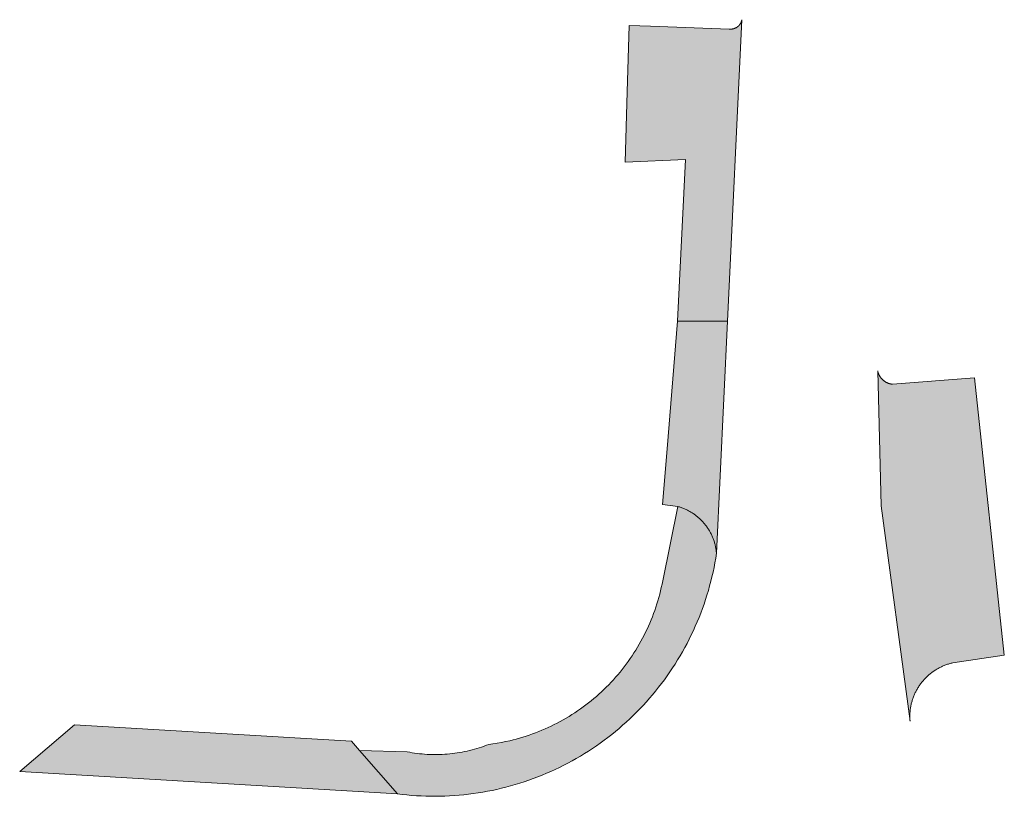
# Model space of a CAD drawing. Extents: x 97094 to 109644, y 463509 to 471969.
# Tile 175 of 256: x 102829 to 102868, y 469084 to 469115. Entities that reach past the tile are written whole.
import ezdxf

# ---------------------------------------------------------------- set-up
doc = ezdxf.new("R2010")
doc.units = 0
doc.layers.add('109 Onkruidbestrijding elementen', color=6, linetype='Continuous', lineweight=20, true_color=0xff00ff)

msp = doc.modelspace()

# ---------------------------------------------------------------- hatches: boundary and pattern name
at = {"layer": '109 Onkruidbestrijding elementen', "true_color": 0xff00ff}
for points in [[(102855.025, 469103.184), (102856.999, 469103.184), (102857.565, 469115.068), (102857.564, 469115.061), (102857.562, 469115.053), (102857.56, 469115.046), (102857.558, 469115.039), (102857.557, 469115.031), (102857.554, 469115.024), (102857.552, 469115.017), (102857.55, 469115.01), (102857.548, 469115.003), (102857.545, 469114.995), (102857.542, 469114.988), (102857.54, 469114.981), (102857.537, 469114.974), (102857.534, 469114.968), (102857.531, 469114.961), (102857.527, 469114.954), (102857.524, 469114.947), (102857.521, 469114.94), (102857.517, 469114.934), (102857.513, 469114.927), (102857.51, 469114.921), (102857.506, 469114.914), (102857.502, 469114.908), (102857.498, 469114.902), (102857.494, 469114.895), (102857.489, 469114.889), (102857.485, 469114.883), (102857.48, 469114.877), (102857.476, 469114.871), (102857.471, 469114.865), (102857.466, 469114.859), (102857.461, 469114.854), (102857.456, 469114.848), (102857.451, 469114.842), (102857.446, 469114.837), (102857.441, 469114.831), (102857.436, 469114.826), (102857.43, 469114.821), (102857.425, 469114.816), (102857.419, 469114.811), (102857.413, 469114.806), (102857.408, 469114.801), (102857.402, 469114.796), (102857.396, 469114.792), (102857.39, 469114.787), (102857.384, 469114.783), (102857.378, 469114.778), (102857.371, 469114.774), (102857.365, 469114.77), (102857.359, 469114.766), (102857.352, 469114.762), (102857.346, 469114.758), (102857.339, 469114.754), (102857.333, 469114.751), (102857.326, 469114.747), (102857.319, 469114.744), (102857.312, 469114.741), (102857.306, 469114.737), (102857.299, 469114.734), (102857.292, 469114.731), (102857.285, 469114.729), (102857.278, 469114.726), (102857.271, 469114.723), (102857.264, 469114.721), (102857.256, 469114.718), (102857.249, 469114.716), (102857.242, 469114.714), (102857.235, 469114.712), (102857.227, 469114.71), (102857.22, 469114.708), (102857.213, 469114.707), (102857.205, 469114.705), (102857.198, 469114.704), (102857.191, 469114.703), (102857.183, 469114.701), (102857.176, 469114.7), (102857.168, 469114.7), (102857.161, 469114.699), (102857.153, 469114.698), (102857.146, 469114.698), (102857.138, 469114.697), (102857.131, 469114.697), (102857.123, 469114.697), (102857.116, 469114.697), (102857.108, 469114.697), (102857.101, 469114.697), (102857.093, 469114.697), (102857.085, 469114.698), (102857.078, 469114.698), (102857.07, 469114.699), (102857.063, 469114.7), (102853.966, 469114.813), (102853.117, 469114.844), (102853.042, 469112.227), (102852.963, 469109.457), (102855.345, 469109.566), (102855.025, 469103.184)], [(102856.999, 469103.184), (102855.025, 469103.184), (102854.618, 469098.157), (102854.441, 469095.963), (102855.036, 469095.889), (102855.07, 469095.879), (102855.103, 469095.869), (102855.136, 469095.859), (102855.169, 469095.847), (102855.202, 469095.836), (102855.235, 469095.823), (102855.268, 469095.81), (102855.3, 469095.797), (102855.332, 469095.783), (102855.364, 469095.769), (102855.395, 469095.754), (102855.427, 469095.738), (102855.458, 469095.722), (102855.488, 469095.705), (102855.519, 469095.688), (102855.549, 469095.671), (102855.579, 469095.653), (102855.609, 469095.634), (102855.638, 469095.615), (102855.667, 469095.595), (102855.696, 469095.575), (102855.724, 469095.555), (102855.752, 469095.534), (102855.779, 469095.512), (102855.807, 469095.49), (102855.833, 469095.468), (102855.86, 469095.445), (102855.886, 469095.422), (102855.912, 469095.398), (102855.937, 469095.374), (102855.962, 469095.349), (102855.986, 469095.324), (102856.01, 469095.299), (102856.034, 469095.273), (102856.057, 469095.247), (102856.08, 469095.22), (102856.102, 469095.193), (102856.124, 469095.166), (102856.145, 469095.138), (102856.166, 469095.11), (102856.187, 469095.082), (102856.207, 469095.053), (102856.226, 469095.024), (102856.245, 469094.995), (102856.264, 469094.965), (102856.282, 469094.935), (102856.299, 469094.905), (102856.316, 469094.875), (102856.333, 469094.844), (102856.349, 469094.813), (102856.364, 469094.781), (102856.379, 469094.75), (102856.393, 469094.718), (102856.407, 469094.686), (102856.42, 469094.653), (102856.433, 469094.621), (102856.445, 469094.588), (102856.457, 469094.555), (102856.468, 469094.522), (102856.479, 469094.489), (102856.489, 469094.455), (102856.498, 469094.421), (102856.507, 469094.388), (102856.515, 469094.354), (102856.523, 469094.319), (102856.53, 469094.285), (102856.537, 469094.251), (102856.543, 469094.216), (102856.548, 469094.182), (102856.553, 469094.147), (102856.557, 469094.113), (102856.561, 469094.078), (102856.564, 469094.043), (102856.999, 469103.184)], [(102866.733, 469100.959), (102863.497, 469100.704), (102863.486, 469100.705), (102863.475, 469100.707), (102863.464, 469100.708), (102863.453, 469100.71), (102863.442, 469100.712), (102863.431, 469100.715), (102863.42, 469100.717), (102863.409, 469100.72), (102863.399, 469100.722), (102863.388, 469100.725), (102863.377, 469100.728), (102863.367, 469100.732), (102863.356, 469100.735), (102863.346, 469100.739), (102863.335, 469100.743), (102863.325, 469100.747), (102863.314, 469100.751), (102863.304, 469100.755), (102863.294, 469100.76), (102863.284, 469100.764), (102863.274, 469100.769), (102863.264, 469100.774), (102863.254, 469100.78), (102863.244, 469100.785), (102863.235, 469100.79), (102863.225, 469100.796), (102863.216, 469100.802), (102863.206, 469100.808), (102863.197, 469100.814), (102863.188, 469100.82), (102863.179, 469100.827), (102863.17, 469100.833), (102863.161, 469100.84), (102863.152, 469100.847), (102863.144, 469100.854), (102863.135, 469100.861), (102863.127, 469100.869), (102863.119, 469100.876), (102863.11, 469100.884), (102863.102, 469100.891), (102863.095, 469100.899), (102863.087, 469100.907), (102863.079, 469100.915), (102863.072, 469100.924), (102863.064, 469100.932), (102863.057, 469100.94), (102863.05, 469100.949), (102863.043, 469100.958), (102863.037, 469100.967), (102863.03, 469100.976), (102863.024, 469100.985), (102863.017, 469100.994), (102863.011, 469101.003), (102863.005, 469101.013), (102862.999, 469101.022), (102862.994, 469101.032), (102862.988, 469101.041), (102862.983, 469101.051), (102862.978, 469101.061), (102862.973, 469101.071), (102862.968, 469101.081), (102862.963, 469101.091), (102862.959, 469101.101), (102862.954, 469101.111), (102862.95, 469101.122), (102862.946, 469101.132), (102862.942, 469101.142), (102862.939, 469101.153), (102862.935, 469101.164), (102862.932, 469101.174), (102862.929, 469101.185), (102862.926, 469101.196), (102862.923, 469101.206), (102862.92, 469101.217), (102862.918, 469101.228), (102863.048, 469095.916), (102864.191, 469087.43), (102864.188, 469087.466), (102864.186, 469087.502), (102864.185, 469087.538), (102864.184, 469087.574), (102864.183, 469087.611), (102864.184, 469087.647), (102864.185, 469087.683), (102864.186, 469087.719), (102864.188, 469087.755), (102864.191, 469087.791), (102864.194, 469087.827), (102864.198, 469087.863), (102864.203, 469087.899), (102864.208, 469087.935), (102864.214, 469087.971), (102864.22, 469088.006), (102864.227, 469088.042), (102864.234, 469088.077), (102864.242, 469088.113), (102864.251, 469088.148), (102864.26, 469088.183), (102864.27, 469088.217), (102864.28, 469088.252), (102864.291, 469088.287), (102864.303, 469088.321), (102864.315, 469088.355), (102864.328, 469088.389), (102864.341, 469088.422), (102864.355, 469088.456), (102864.369, 469088.489), (102864.384, 469088.522), (102864.399, 469088.555), (102864.415, 469088.587), (102864.432, 469088.619), (102864.449, 469088.651), (102864.467, 469088.683), (102864.485, 469088.714), (102864.503, 469088.745), (102864.523, 469088.776), (102864.542, 469088.806), (102864.562, 469088.836), (102864.583, 469088.866), (102864.604, 469088.895), (102864.626, 469088.924), (102864.648, 469088.953), (102864.671, 469088.981), (102864.694, 469089.009), (102864.717, 469089.036), (102864.741, 469089.064), (102864.766, 469089.09), (102864.79, 469089.116), (102864.816, 469089.142), (102864.841, 469089.168), (102864.868, 469089.193), (102864.894, 469089.217), (102864.921, 469089.241), (102864.948, 469089.265), (102864.976, 469089.288), (102865.004, 469089.311), (102865.033, 469089.333), (102865.062, 469089.355), (102865.091, 469089.376), (102865.121, 469089.397), (102865.151, 469089.417), (102865.181, 469089.437), (102865.211, 469089.457), (102865.242, 469089.475), (102865.274, 469089.494), (102865.305, 469089.511), (102865.337, 469089.529), (102865.369, 469089.545), (102865.401, 469089.561), (102865.434, 469089.577), (102865.467, 469089.592), (102865.5, 469089.607), (102865.533, 469089.621), (102865.567, 469089.634), (102865.601, 469089.647), (102865.635, 469089.659), (102865.669, 469089.671), (102865.703, 469089.682), (102865.738, 469089.693), (102865.773, 469089.703), (102865.808, 469089.712), (102865.843, 469089.721), (102865.878, 469089.729), (102867.907, 469090.034), (102866.733, 469100.959)], [(102842.496, 469086.278), (102843.988, 469084.564), (102844.174, 469084.541), (102844.361, 469084.522), (102844.548, 469084.505), (102844.735, 469084.492), (102844.922, 469084.482), (102845.109, 469084.474), (102845.297, 469084.47), (102845.485, 469084.47), (102845.672, 469084.472), (102845.86, 469084.477), (102846.047, 469084.486), (102846.234, 469084.497), (102846.421, 469084.512), (102846.608, 469084.53), (102846.794, 469084.551), (102846.98, 469084.575), (102847.166, 469084.602), (102847.351, 469084.633), (102847.536, 469084.666), (102847.72, 469084.702), (102847.903, 469084.742), (102848.086, 469084.785), (102848.268, 469084.83), (102848.449, 469084.879), (102848.629, 469084.93), (102848.809, 469084.985), (102848.987, 469085.043), (102849.165, 469085.103), (102849.341, 469085.167), (102849.517, 469085.233), (102849.691, 469085.303), (102849.864, 469085.375), (102850.036, 469085.45), (102850.206, 469085.528), (102850.376, 469085.609), (102850.544, 469085.693), (102850.71, 469085.779), (102850.875, 469085.869), (102851.039, 469085.961), (102851.2, 469086.055), (102851.361, 469086.153), (102851.519, 469086.253), (102851.676, 469086.355), (102851.832, 469086.461), (102851.985, 469086.568), (102852.137, 469086.679), (102852.287, 469086.792), (102852.435, 469086.907), (102852.58, 469087.025), (102852.724, 469087.145), (102852.866, 469087.268), (102853.006, 469087.393), (102853.144, 469087.52), (102853.28, 469087.65), (102853.413, 469087.782), (102853.544, 469087.916), (102853.673, 469088.052), (102853.8, 469088.19), (102853.924, 469088.331), (102854.046, 469088.473), (102854.166, 469088.618), (102854.283, 469088.764), (102854.398, 469088.913), (102854.51, 469089.063), (102854.62, 469089.215), (102854.727, 469089.369), (102854.831, 469089.525), (102854.933, 469089.682), (102855.033, 469089.841), (102855.129, 469090.002), (102855.223, 469090.164), (102855.315, 469090.328), (102855.403, 469090.494), (102855.489, 469090.661), (102855.572, 469090.829), (102855.652, 469090.998), (102855.729, 469091.169), (102855.804, 469091.342), (102855.875, 469091.515), (102855.944, 469091.69), (102856.009, 469091.865), (102856.072, 469092.042), (102856.132, 469092.22), (102856.189, 469092.399), (102856.243, 469092.578), (102856.293, 469092.759), (102856.341, 469092.94), (102856.386, 469093.122), (102856.428, 469093.305), (102856.466, 469093.489), (102856.502, 469093.673), (102856.535, 469093.858), (102856.564, 469094.043), (102856.561, 469094.078), (102856.557, 469094.113), (102856.553, 469094.147), (102856.548, 469094.182), (102856.543, 469094.216), (102856.537, 469094.251), (102856.53, 469094.285), (102856.523, 469094.319), (102856.515, 469094.354), (102856.507, 469094.388), (102856.498, 469094.421), (102856.489, 469094.455), (102856.479, 469094.489), (102856.468, 469094.522), (102856.457, 469094.555), (102856.445, 469094.588), (102856.433, 469094.621), (102856.42, 469094.653), (102856.407, 469094.686), (102856.393, 469094.718), (102856.379, 469094.75), (102856.364, 469094.781), (102856.349, 469094.813), (102856.333, 469094.844), (102856.316, 469094.875), (102856.299, 469094.905), (102856.282, 469094.935), (102856.264, 469094.965), (102856.245, 469094.995), (102856.226, 469095.024), (102856.207, 469095.053), (102856.187, 469095.082), (102856.166, 469095.11), (102856.145, 469095.138), (102856.124, 469095.166), (102856.102, 469095.193), (102856.08, 469095.22), (102856.057, 469095.247), (102856.034, 469095.273), (102856.01, 469095.299), (102855.986, 469095.324), (102855.962, 469095.349), (102855.937, 469095.374), (102855.912, 469095.398), (102855.886, 469095.422), (102855.86, 469095.445), (102855.833, 469095.468), (102855.807, 469095.49), (102855.779, 469095.512), (102855.752, 469095.534), (102855.724, 469095.555), (102855.696, 469095.575), (102855.667, 469095.595), (102855.638, 469095.615), (102855.609, 469095.634), (102855.579, 469095.653), (102855.549, 469095.671), (102855.519, 469095.688), (102855.488, 469095.705), (102855.458, 469095.722), (102855.427, 469095.738), (102855.395, 469095.754), (102855.364, 469095.769), (102855.332, 469095.783), (102855.3, 469095.797), (102855.268, 469095.81), (102855.235, 469095.823), (102855.202, 469095.836), (102855.169, 469095.847), (102855.136, 469095.859), (102855.103, 469095.869), (102855.07, 469095.879), (102855.036, 469095.889), (102854.443, 469092.955), (102854.417, 469092.824), (102854.389, 469092.693), (102854.359, 469092.563), (102854.326, 469092.434), (102854.292, 469092.305), (102854.255, 469092.176), (102854.216, 469092.048), (102854.175, 469091.921), (102854.132, 469091.795), (102854.086, 469091.669), (102854.039, 469091.544), (102853.989, 469091.42), (102853.938, 469091.297), (102853.884, 469091.175), (102853.829, 469091.053), (102853.771, 469090.933), (102853.711, 469090.813), (102853.65, 469090.695), (102853.586, 469090.577), (102853.521, 469090.461), (102853.453, 469090.345), (102853.384, 469090.231), (102853.312, 469090.118), (102853.239, 469090.007), (102853.164, 469089.896), (102853.087, 469089.787), (102853.009, 469089.679), (102852.928, 469089.572), (102852.846, 469089.467), (102852.762, 469089.363), (102852.676, 469089.261), (102852.589, 469089.16), (102852.499, 469089.06), (102852.409, 469088.962), (102852.316, 469088.866), (102852.222, 469088.771), (102852.127, 469088.677), (102852.03, 469088.586), (102851.931, 469088.496), (102851.831, 469088.407), (102851.729, 469088.321), (102851.626, 469088.235), (102851.522, 469088.152), (102851.416, 469088.071), (102851.309, 469087.991), (102851.2, 469087.913), (102851.09, 469087.837), (102850.979, 469087.763), (102850.867, 469087.69), (102850.754, 469087.62), (102850.639, 469087.551), (102850.523, 469087.484), (102850.407, 469087.42), (102850.289, 469087.357), (102850.17, 469087.296), (102850.05, 469087.237), (102849.929, 469087.18), (102849.807, 469087.126), (102849.684, 469087.073), (102849.561, 469087.022), (102849.436, 469086.974), (102849.311, 469086.927), (102849.185, 469086.883), (102849.058, 469086.84), (102848.931, 469086.8), (102848.803, 469086.762), (102848.674, 469086.726), (102848.545, 469086.693), (102848.415, 469086.661), (102848.251, 469086.625), (102848.086, 469086.591), (102847.921, 469086.562), (102847.755, 469086.536), (102847.588, 469086.513), (102847.495, 469086.478), (102847.402, 469086.444), (102847.309, 469086.412), (102847.214, 469086.382), (102847.119, 469086.353), (102847.024, 469086.325), (102846.929, 469086.3), (102846.832, 469086.276), (102846.736, 469086.254), (102846.639, 469086.233), (102846.542, 469086.214), (102846.444, 469086.196), (102846.346, 469086.181), (102846.248, 469086.167), (102846.15, 469086.154), (102846.052, 469086.144), (102845.953, 469086.135), (102845.854, 469086.127), (102845.755, 469086.122), (102845.656, 469086.118), (102845.557, 469086.116), (102845.458, 469086.115), (102845.359, 469086.116), (102845.26, 469086.119), (102845.161, 469086.123), (102845.062, 469086.13), (102844.963, 469086.138), (102844.865, 469086.147), (102844.766, 469086.158), (102844.668, 469086.171), (102844.57, 469086.186), (102844.472, 469086.202), (102844.375, 469086.22), (102842.496, 469086.278)], [(102831.268, 469087.279), (102829.102, 469085.442), (102843.988, 469084.564), (102842.496, 469086.278), (102842.182, 469086.639), (102831.268, 469087.279)]]:
    msp.add_hatch(color=6, dxfattribs=at).paths.add_polyline_path(points)

# ---------------------------------------------------------------- linework, layer by layer
at = {"layer": '109 Onkruidbestrijding elementen', "color": 3, "true_color": 0x00ff00}
for points in [[(102855.025, 469103.184), (102856.999, 469103.184), (102857.565, 469115.068), (102857.564, 469115.061), (102857.562, 469115.053), (102857.56, 469115.046), (102857.558, 469115.039), (102857.557, 469115.031), (102857.554, 469115.024), (102857.552, 469115.017), (102857.55, 469115.01), (102857.548, 469115.003), (102857.545, 469114.995), (102857.542, 469114.988), (102857.54, 469114.981), (102857.537, 469114.974), (102857.534, 469114.968), (102857.531, 469114.961), (102857.527, 469114.954), (102857.524, 469114.947), (102857.521, 469114.94), (102857.517, 469114.934), (102857.513, 469114.927), (102857.51, 469114.921), (102857.506, 469114.914), (102857.502, 469114.908), (102857.498, 469114.902), (102857.494, 469114.895), (102857.489, 469114.889), (102857.485, 469114.883), (102857.48, 469114.877), (102857.476, 469114.871), (102857.471, 469114.865), (102857.466, 469114.859), (102857.461, 469114.854), (102857.456, 469114.848), (102857.451, 469114.842), (102857.446, 469114.837), (102857.441, 469114.831), (102857.436, 469114.826), (102857.43, 469114.821), (102857.425, 469114.816), (102857.419, 469114.811), (102857.413, 469114.806), (102857.408, 469114.801), (102857.402, 469114.796), (102857.396, 469114.792), (102857.39, 469114.787), (102857.384, 469114.783), (102857.378, 469114.778), (102857.371, 469114.774), (102857.365, 469114.77), (102857.359, 469114.766), (102857.352, 469114.762), (102857.346, 469114.758), (102857.339, 469114.754), (102857.333, 469114.751), (102857.326, 469114.747), (102857.319, 469114.744), (102857.312, 469114.741), (102857.306, 469114.737), (102857.299, 469114.734), (102857.292, 469114.731), (102857.285, 469114.729), (102857.278, 469114.726), (102857.271, 469114.723), (102857.264, 469114.721), (102857.256, 469114.718), (102857.249, 469114.716), (102857.242, 469114.714), (102857.235, 469114.712), (102857.227, 469114.71), (102857.22, 469114.708), (102857.213, 469114.707), (102857.205, 469114.705), (102857.198, 469114.704), (102857.191, 469114.703), (102857.183, 469114.701), (102857.176, 469114.7), (102857.168, 469114.7), (102857.161, 469114.699), (102857.153, 469114.698), (102857.146, 469114.698), (102857.138, 469114.697), (102857.131, 469114.697), (102857.123, 469114.697), (102857.116, 469114.697), (102857.108, 469114.697), (102857.101, 469114.697), (102857.093, 469114.697), (102857.085, 469114.698), (102857.078, 469114.698), (102857.07, 469114.699), (102857.063, 469114.7), (102853.966, 469114.813), (102853.117, 469114.844), (102853.042, 469112.227), (102852.963, 469109.457), (102855.345, 469109.566), (102855.025, 469103.184)], [(102856.999, 469103.184), (102855.025, 469103.184), (102854.618, 469098.157), (102854.441, 469095.963), (102855.036, 469095.889), (102855.07, 469095.879), (102855.103, 469095.869), (102855.136, 469095.859), (102855.169, 469095.847), (102855.202, 469095.836), (102855.235, 469095.823), (102855.268, 469095.81), (102855.3, 469095.797), (102855.332, 469095.783), (102855.364, 469095.769), (102855.395, 469095.754), (102855.427, 469095.738), (102855.458, 469095.722), (102855.488, 469095.705), (102855.519, 469095.688), (102855.549, 469095.671), (102855.579, 469095.653), (102855.609, 469095.634), (102855.638, 469095.615), (102855.667, 469095.595), (102855.696, 469095.575), (102855.724, 469095.555), (102855.752, 469095.534), (102855.779, 469095.512), (102855.807, 469095.49), (102855.833, 469095.468), (102855.86, 469095.445), (102855.886, 469095.422), (102855.912, 469095.398), (102855.937, 469095.374), (102855.962, 469095.349), (102855.986, 469095.324), (102856.01, 469095.299), (102856.034, 469095.273), (102856.057, 469095.247), (102856.08, 469095.22), (102856.102, 469095.193), (102856.124, 469095.166), (102856.145, 469095.138), (102856.166, 469095.11), (102856.187, 469095.082), (102856.207, 469095.053), (102856.226, 469095.024), (102856.245, 469094.995), (102856.264, 469094.965), (102856.282, 469094.935), (102856.299, 469094.905), (102856.316, 469094.875), (102856.333, 469094.844), (102856.349, 469094.813), (102856.364, 469094.781), (102856.379, 469094.75), (102856.393, 469094.718), (102856.407, 469094.686), (102856.42, 469094.653), (102856.433, 469094.621), (102856.445, 469094.588), (102856.457, 469094.555), (102856.468, 469094.522), (102856.479, 469094.489), (102856.489, 469094.455), (102856.498, 469094.421), (102856.507, 469094.388), (102856.515, 469094.354), (102856.523, 469094.319), (102856.53, 469094.285), (102856.537, 469094.251), (102856.543, 469094.216), (102856.548, 469094.182), (102856.553, 469094.147), (102856.557, 469094.113), (102856.561, 469094.078), (102856.564, 469094.043), (102856.999, 469103.184)], [(102866.733, 469100.959), (102863.497, 469100.704), (102863.486, 469100.705), (102863.475, 469100.707), (102863.464, 469100.708), (102863.453, 469100.71), (102863.442, 469100.712), (102863.431, 469100.715), (102863.42, 469100.717), (102863.409, 469100.72), (102863.399, 469100.722), (102863.388, 469100.725), (102863.377, 469100.728), (102863.367, 469100.732), (102863.356, 469100.735), (102863.346, 469100.739), (102863.335, 469100.743), (102863.325, 469100.747), (102863.314, 469100.751), (102863.304, 469100.755), (102863.294, 469100.76), (102863.284, 469100.764), (102863.274, 469100.769), (102863.264, 469100.774), (102863.254, 469100.78), (102863.244, 469100.785), (102863.235, 469100.79), (102863.225, 469100.796), (102863.216, 469100.802), (102863.206, 469100.808), (102863.197, 469100.814), (102863.188, 469100.82), (102863.179, 469100.827), (102863.17, 469100.833), (102863.161, 469100.84), (102863.152, 469100.847), (102863.144, 469100.854), (102863.135, 469100.861), (102863.127, 469100.869), (102863.119, 469100.876), (102863.11, 469100.884), (102863.102, 469100.891), (102863.095, 469100.899), (102863.087, 469100.907), (102863.079, 469100.915), (102863.072, 469100.924), (102863.064, 469100.932), (102863.057, 469100.94), (102863.05, 469100.949), (102863.043, 469100.958), (102863.037, 469100.967), (102863.03, 469100.976), (102863.024, 469100.985), (102863.017, 469100.994), (102863.011, 469101.003), (102863.005, 469101.013), (102862.999, 469101.022), (102862.994, 469101.032), (102862.988, 469101.041), (102862.983, 469101.051), (102862.978, 469101.061), (102862.973, 469101.071), (102862.968, 469101.081), (102862.963, 469101.091), (102862.959, 469101.101), (102862.954, 469101.111), (102862.95, 469101.122), (102862.946, 469101.132), (102862.942, 469101.142), (102862.939, 469101.153), (102862.935, 469101.164), (102862.932, 469101.174), (102862.929, 469101.185), (102862.926, 469101.196), (102862.923, 469101.206), (102862.92, 469101.217), (102862.918, 469101.228), (102863.048, 469095.916), (102864.191, 469087.43), (102864.188, 469087.466), (102864.186, 469087.502), (102864.185, 469087.538), (102864.184, 469087.574), (102864.183, 469087.611), (102864.184, 469087.647), (102864.185, 469087.683), (102864.186, 469087.719), (102864.188, 469087.755), (102864.191, 469087.791), (102864.194, 469087.827), (102864.198, 469087.863), (102864.203, 469087.899), (102864.208, 469087.935), (102864.214, 469087.971), (102864.22, 469088.006), (102864.227, 469088.042), (102864.234, 469088.077), (102864.242, 469088.113), (102864.251, 469088.148), (102864.26, 469088.183), (102864.27, 469088.217), (102864.28, 469088.252), (102864.291, 469088.287), (102864.303, 469088.321), (102864.315, 469088.355), (102864.328, 469088.389), (102864.341, 469088.422), (102864.355, 469088.456), (102864.369, 469088.489), (102864.384, 469088.522), (102864.399, 469088.555), (102864.415, 469088.587), (102864.432, 469088.619), (102864.449, 469088.651), (102864.467, 469088.683), (102864.485, 469088.714), (102864.503, 469088.745), (102864.523, 469088.776), (102864.542, 469088.806), (102864.562, 469088.836), (102864.583, 469088.866), (102864.604, 469088.895), (102864.626, 469088.924), (102864.648, 469088.953), (102864.671, 469088.981), (102864.694, 469089.009), (102864.717, 469089.036), (102864.741, 469089.064), (102864.766, 469089.09), (102864.79, 469089.116), (102864.816, 469089.142), (102864.841, 469089.168), (102864.868, 469089.193), (102864.894, 469089.217), (102864.921, 469089.241), (102864.948, 469089.265), (102864.976, 469089.288), (102865.004, 469089.311), (102865.033, 469089.333), (102865.062, 469089.355), (102865.091, 469089.376), (102865.121, 469089.397), (102865.151, 469089.417), (102865.181, 469089.437), (102865.211, 469089.457), (102865.242, 469089.475), (102865.274, 469089.494), (102865.305, 469089.511), (102865.337, 469089.529), (102865.369, 469089.545), (102865.401, 469089.561), (102865.434, 469089.577), (102865.467, 469089.592), (102865.5, 469089.607), (102865.533, 469089.621), (102865.567, 469089.634), (102865.601, 469089.647), (102865.635, 469089.659), (102865.669, 469089.671), (102865.703, 469089.682), (102865.738, 469089.693), (102865.773, 469089.703), (102865.808, 469089.712), (102865.843, 469089.721), (102865.878, 469089.729), (102867.907, 469090.034), (102866.733, 469100.959)], [(102842.496, 469086.278), (102843.988, 469084.564), (102844.174, 469084.541), (102844.361, 469084.522), (102844.548, 469084.505), (102844.735, 469084.492), (102844.922, 469084.482), (102845.109, 469084.474), (102845.297, 469084.47), (102845.485, 469084.47), (102845.672, 469084.472), (102845.86, 469084.477), (102846.047, 469084.486), (102846.234, 469084.497), (102846.421, 469084.512), (102846.608, 469084.53), (102846.794, 469084.551), (102846.98, 469084.575), (102847.166, 469084.602), (102847.351, 469084.633), (102847.536, 469084.666), (102847.72, 469084.702), (102847.903, 469084.742), (102848.086, 469084.785), (102848.268, 469084.83), (102848.449, 469084.879), (102848.629, 469084.93), (102848.809, 469084.985), (102848.987, 469085.043), (102849.165, 469085.103), (102849.341, 469085.167), (102849.517, 469085.233), (102849.691, 469085.303), (102849.864, 469085.375), (102850.036, 469085.45), (102850.206, 469085.528), (102850.376, 469085.609), (102850.544, 469085.693), (102850.71, 469085.779), (102850.875, 469085.869), (102851.039, 469085.961), (102851.2, 469086.055), (102851.361, 469086.153), (102851.519, 469086.253), (102851.676, 469086.355), (102851.832, 469086.461), (102851.985, 469086.568), (102852.137, 469086.679), (102852.287, 469086.792), (102852.435, 469086.907), (102852.58, 469087.025), (102852.724, 469087.145), (102852.866, 469087.268), (102853.006, 469087.393), (102853.144, 469087.52), (102853.28, 469087.65), (102853.413, 469087.782), (102853.544, 469087.916), (102853.673, 469088.052), (102853.8, 469088.19), (102853.924, 469088.331), (102854.046, 469088.473), (102854.166, 469088.618), (102854.283, 469088.764), (102854.398, 469088.913), (102854.51, 469089.063), (102854.62, 469089.215), (102854.727, 469089.369), (102854.831, 469089.525), (102854.933, 469089.682), (102855.033, 469089.841), (102855.129, 469090.002), (102855.223, 469090.164), (102855.315, 469090.328), (102855.403, 469090.494), (102855.489, 469090.661), (102855.572, 469090.829), (102855.652, 469090.998), (102855.729, 469091.169), (102855.804, 469091.342), (102855.875, 469091.515), (102855.944, 469091.69), (102856.009, 469091.865), (102856.072, 469092.042), (102856.132, 469092.22), (102856.189, 469092.399), (102856.243, 469092.578), (102856.293, 469092.759), (102856.341, 469092.94), (102856.386, 469093.122), (102856.428, 469093.305), (102856.466, 469093.489), (102856.502, 469093.673), (102856.535, 469093.858), (102856.564, 469094.043), (102856.561, 469094.078), (102856.557, 469094.113), (102856.553, 469094.147), (102856.548, 469094.182), (102856.543, 469094.216), (102856.537, 469094.251), (102856.53, 469094.285), (102856.523, 469094.319), (102856.515, 469094.354), (102856.507, 469094.388), (102856.498, 469094.421), (102856.489, 469094.455), (102856.479, 469094.489), (102856.468, 469094.522), (102856.457, 469094.555), (102856.445, 469094.588), (102856.433, 469094.621), (102856.42, 469094.653), (102856.407, 469094.686), (102856.393, 469094.718), (102856.379, 469094.75), (102856.364, 469094.781), (102856.349, 469094.813), (102856.333, 469094.844), (102856.316, 469094.875), (102856.299, 469094.905), (102856.282, 469094.935), (102856.264, 469094.965), (102856.245, 469094.995), (102856.226, 469095.024), (102856.207, 469095.053), (102856.187, 469095.082), (102856.166, 469095.11), (102856.145, 469095.138), (102856.124, 469095.166), (102856.102, 469095.193), (102856.08, 469095.22), (102856.057, 469095.247), (102856.034, 469095.273), (102856.01, 469095.299), (102855.986, 469095.324), (102855.962, 469095.349), (102855.937, 469095.374), (102855.912, 469095.398), (102855.886, 469095.422), (102855.86, 469095.445), (102855.833, 469095.468), (102855.807, 469095.49), (102855.779, 469095.512), (102855.752, 469095.534), (102855.724, 469095.555), (102855.696, 469095.575), (102855.667, 469095.595), (102855.638, 469095.615), (102855.609, 469095.634), (102855.579, 469095.653), (102855.549, 469095.671), (102855.519, 469095.688), (102855.488, 469095.705), (102855.458, 469095.722), (102855.427, 469095.738), (102855.395, 469095.754), (102855.364, 469095.769), (102855.332, 469095.783), (102855.3, 469095.797), (102855.268, 469095.81), (102855.235, 469095.823), (102855.202, 469095.836), (102855.169, 469095.847), (102855.136, 469095.859), (102855.103, 469095.869), (102855.07, 469095.879), (102855.036, 469095.889), (102854.443, 469092.955), (102854.417, 469092.824), (102854.389, 469092.693), (102854.359, 469092.563), (102854.326, 469092.434), (102854.292, 469092.305), (102854.255, 469092.176), (102854.216, 469092.048), (102854.175, 469091.921), (102854.132, 469091.795), (102854.086, 469091.669), (102854.039, 469091.544), (102853.989, 469091.42), (102853.938, 469091.297), (102853.884, 469091.175), (102853.829, 469091.053), (102853.771, 469090.933), (102853.711, 469090.813), (102853.65, 469090.695), (102853.586, 469090.577), (102853.521, 469090.461), (102853.453, 469090.345), (102853.384, 469090.231), (102853.312, 469090.118), (102853.239, 469090.007), (102853.164, 469089.896), (102853.087, 469089.787), (102853.009, 469089.679), (102852.928, 469089.572), (102852.846, 469089.467), (102852.762, 469089.363), (102852.676, 469089.261), (102852.589, 469089.16), (102852.499, 469089.06), (102852.409, 469088.962), (102852.316, 469088.866), (102852.222, 469088.771), (102852.127, 469088.677), (102852.03, 469088.586), (102851.931, 469088.496), (102851.831, 469088.407), (102851.729, 469088.321), (102851.626, 469088.235), (102851.522, 469088.152), (102851.416, 469088.071), (102851.309, 469087.991), (102851.2, 469087.913), (102851.09, 469087.837), (102850.979, 469087.763), (102850.867, 469087.69), (102850.754, 469087.62), (102850.639, 469087.551), (102850.523, 469087.484), (102850.407, 469087.42), (102850.289, 469087.357), (102850.17, 469087.296), (102850.05, 469087.237), (102849.929, 469087.18), (102849.807, 469087.126), (102849.684, 469087.073), (102849.561, 469087.022), (102849.436, 469086.974), (102849.311, 469086.927), (102849.185, 469086.883), (102849.058, 469086.84), (102848.931, 469086.8), (102848.803, 469086.762), (102848.674, 469086.726), (102848.545, 469086.693), (102848.415, 469086.661), (102848.251, 469086.625), (102848.086, 469086.591), (102847.921, 469086.562), (102847.755, 469086.536), (102847.588, 469086.513), (102847.495, 469086.478), (102847.402, 469086.444), (102847.309, 469086.412), (102847.214, 469086.382), (102847.119, 469086.353), (102847.024, 469086.325), (102846.929, 469086.3), (102846.832, 469086.276), (102846.736, 469086.254), (102846.639, 469086.233), (102846.542, 469086.214), (102846.444, 469086.196), (102846.346, 469086.181), (102846.248, 469086.167), (102846.15, 469086.154), (102846.052, 469086.144), (102845.953, 469086.135), (102845.854, 469086.127), (102845.755, 469086.122), (102845.656, 469086.118), (102845.557, 469086.116), (102845.458, 469086.115), (102845.359, 469086.116), (102845.26, 469086.119), (102845.161, 469086.123), (102845.062, 469086.13), (102844.963, 469086.138), (102844.865, 469086.147), (102844.766, 469086.158), (102844.668, 469086.171), (102844.57, 469086.186), (102844.472, 469086.202), (102844.375, 469086.22), (102842.496, 469086.278)], [(102831.268, 469087.279), (102829.102, 469085.442), (102843.988, 469084.564), (102842.496, 469086.278), (102842.182, 469086.639), (102831.268, 469087.279)]]:
    msp.add_lwpolyline(points, close=True, dxfattribs=at)

doc.saveas('drawing.dxf')
